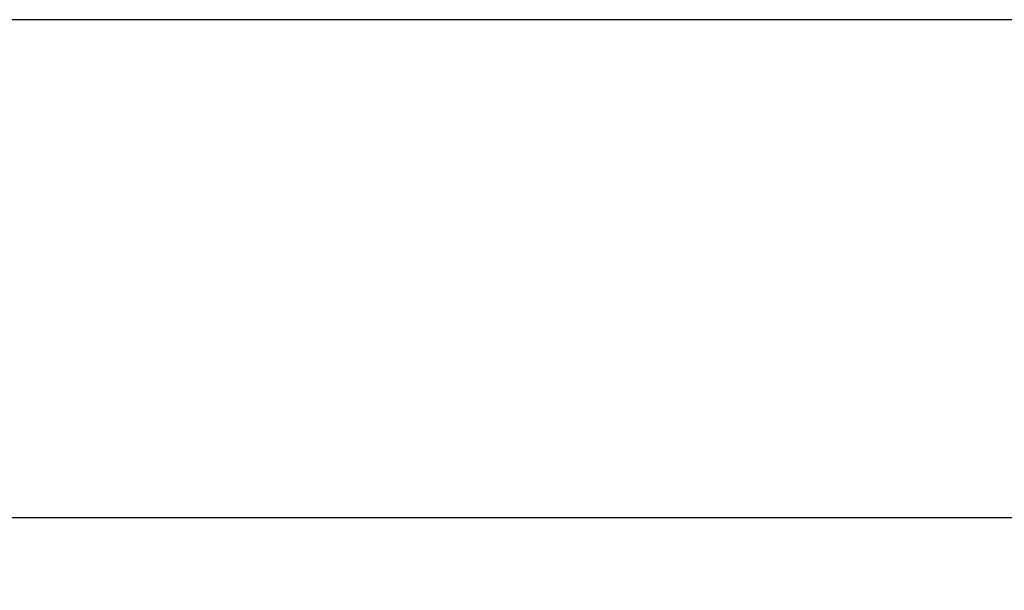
# Model space of a CAD drawing. Header units: inches. Extents: x 0 to 267, y 0 to 173.
# Tile 74 of 104: x 73 to 82, y 121 to 126. Entities that reach past the tile are written whole.
import ezdxf

# ---------------------------------------------------------------- set-up
doc = ezdxf.new("R2010")
doc.units = ezdxf.units.IN
doc.header["$LTSCALE"] = 14.696721
doc.header["$MEASUREMENT"] = 0
doc.layers.get('0').update_dxf_attribs({"linetype": 'CONTINUOUS'})
doc.layers.add('DIMENSIONS', color=7, linetype='CONTINUOUS')
doc.styles.get("Standard").update_dxf_attribs({"font": 'arial.ttf'})
doc.dimstyles.new('DIMSTYLE_1', dxfattribs={"dimtxt": 1.178881, "dimasz": 1.571842, "dimexe": 0.09, "dimexo": 0.07, "dimgap": 0.0375, "dimtad": 0, "dimtih": 1, "dimtoh": 1, "dimzin": 4, "dimdsep": 46, "dimtxsty": 'Standard', "dimblk": '_FILLED', "dimblk1": '_FILLED', "dimblk2": '_FILLED', "dimcen": 0.09, "dimazin": 1, "dimtfac": 1, "dimtofl": 0, "dimtmove": 0, "dimatfit": 3, "dimldrblk": '_FILLED', "dimfxl": 0, "dimtolj": 1, "dimtzin": 4, "dimarcsym": 0})

# ---------------------------------------------------------------- blocks, each defined once
blk = doc.blocks.new('_FILLED')
at = {"color": 0, "linetype": 'ByBlock'}
blk.add_solid([(0, 0), (-1, 0.2), (-1, -0.2)], dxfattribs=at)
blk = doc.blocks.new('*D16')
at = {"layer": 'DIMENSIONS', "color": 2, "linetype": 'Continuous'}
for p, q in [((56.7344, 120.6605), (56.7344, 123.8041)), ((56.7344, 119.5355), (56.7344, 116.0652)), ((56.7344, 116.0652), (55.6283, 116.0652))]:
    blk.add_line(p, q, dxfattribs=at)
at = {"layer": 'DIMENSIONS', "color": 2, "linetype": 'Continuous', "xscale": 1.5718418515, "yscale": 1.5718418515, "zscale": 1.5718418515}
for p, rotation in [((56.7344, 120.6605), 270), ((56.7344, 119.5355), 90)]:
    blk.add_blockref('_FILLED', p, dxfattribs=dict(at, rotation=rotation))
at = {"layer": 'DIMENSIONS', "color": 2, "linetype": 'Continuous', "insert": (55.0389, 116.6546), "char_height": 1.17888, "width": 3.203577, "attachment_point": 3, "line_spacing_factor": 0.9}
blk.add_mtext('1.13', dxfattribs=at)

msp = doc.modelspace()

# ---------------------------------------------------------------- linework, layer by layer
at = {"color": 7, "linetype": 'Continuous'}
for p, q in [((117.1814, 126.2226), (49.0014, 126.2226)), ((48.1283, 121.4691), (116.8045, 121.4691))]:
    msp.add_line(p, q, dxfattribs=at)

# ---------------------------------------------------------------- dimensions: what is measured, and where the dimension line sits
at = {"layer": 'DIMENSIONS', "color": 2, "linetype": 'Continuous'}
dim = msp.add_linear_dim(base=(56.7343896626, 119.5354647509), p1=(81.4869389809, 120.6604647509), p2=(48.7164389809, 119.5354647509), angle=270, dimstyle='DIMSTYLE_1', dxfattribs=at)
dim.commit()
dim.dimension.update_dxf_attribs({"geometry": '*D16', "text_midpoint": (53.4881750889, 116.0585932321), "dimtype": 160})

doc.saveas('drawing.dxf')
